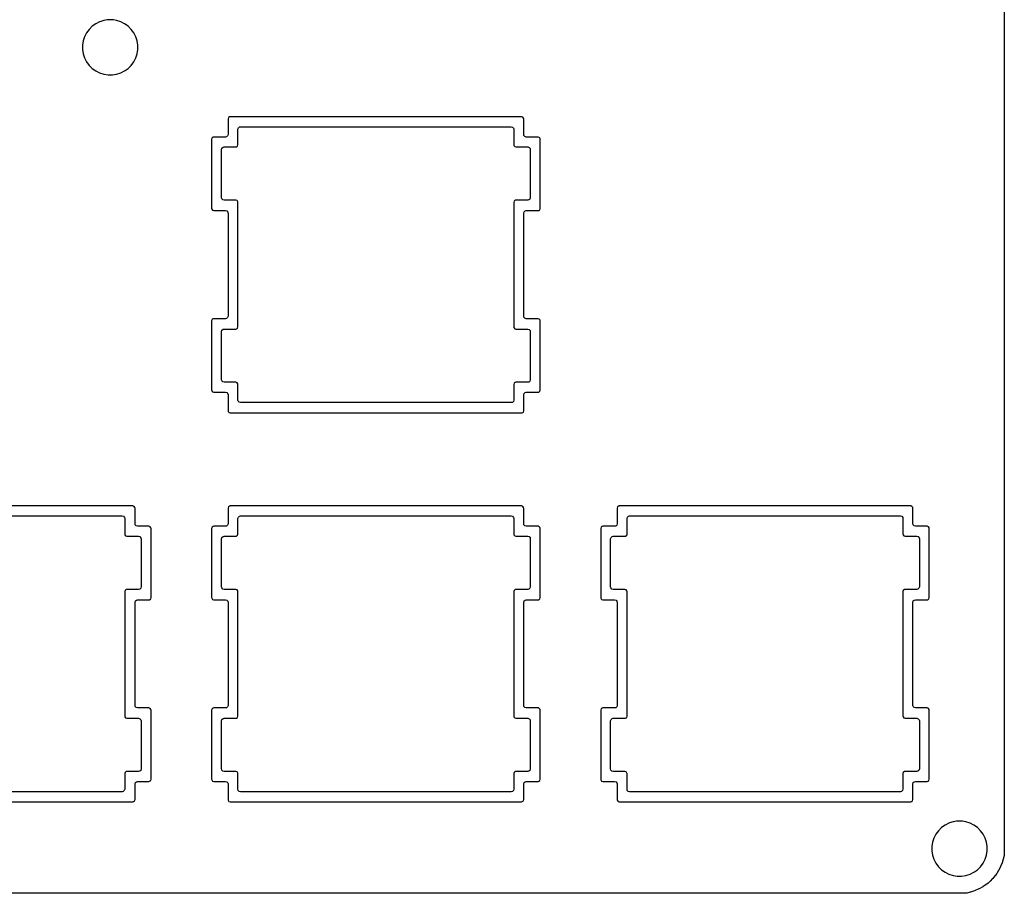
# Model space of a CAD drawing. Extents: x 1.3 to 14.4, y -4.9 to -1.
# Tile 24 of 25: x 12.5 to 14.4, y -4.9 to -3.2. Entities that reach past the tile are written whole.
import ezdxf

# ---------------------------------------------------------------- set-up
doc = ezdxf.new("R2010")
doc.units = 0
doc.header["$MEASUREMENT"] = 0
doc.layers.add('BLACK', color=7, linetype='CONTINUOUS')

msp = doc.modelspace()

# ---------------------------------------------------------------- linework, layer by layer
at = {"layer": 'BLACK', "linetype": 'CONTINUOUS'}
for p, q in [((14.3767, -1.066), (14.3767, -4.8443)), ((12.6254, -3.2427), (12.6186, -3.2476)), ((12.6329, -3.2389), (12.6254, -3.2427)), ((12.6335, -3.2387), (12.6329, -3.2389)), ((12.6408, -3.2363), (12.6335, -3.2387)), ((12.6472, -3.2353), (12.6408, -3.2363)), ((12.6408, -3.2363), (12.6408, -3.2363)), ((12.6491, -3.235), (12.6472, -3.2353)), ((12.6575, -3.235), (12.6491, -3.235)), ((12.6594, -3.2353), (12.6575, -3.235)), ((12.6657, -3.2363), (12.6594, -3.2353)), ((12.6737, -3.2389), (12.6657, -3.2363)), ((12.6657, -3.2363), (12.6657, -3.2363)), ((12.6657, -3.2363), (12.6657, -3.2363)), ((12.6811, -3.2427), (12.6737, -3.2389)), ((12.6737, -3.2389), (12.6737, -3.2389)), ((12.6737, -3.2389), (12.6737, -3.2389)), ((12.6879, -3.2476), (12.6811, -3.2427)), ((12.6078, -3.2603), (12.604, -3.2677)), ((12.6127, -3.2535), (12.6078, -3.2603)), ((12.6186, -3.2476), (12.6127, -3.2535)), ((12.6938, -3.2535), (12.6879, -3.2476)), ((12.6987, -3.2603), (12.6938, -3.2535)), ((12.7025, -3.2677), (12.6987, -3.2603)), ((12.6987, -3.2603), (12.6987, -3.2603)), ((12.6987, -3.2603), (12.6987, -3.2603)), ((12.6014, -3.2757), (12.6001, -3.284)), ((12.604, -3.2677), (12.6014, -3.2757)), ((12.7051, -3.2757), (12.7025, -3.2677)), ((12.7064, -3.284), (12.7051, -3.2757)), ((12.6001, -3.284), (12.6001, -3.2923)), ((12.6001, -3.2923), (12.6014, -3.3004)), ((12.6014, -3.3004), (12.6014, -3.3006)), ((12.6014, -3.3006), (12.604, -3.3085)), ((12.7025, -3.3086), (12.7051, -3.3006)), ((12.7051, -3.3006), (12.7064, -3.2923)), ((12.7064, -3.2923), (12.7064, -3.284)), ((12.604, -3.3085), (12.604, -3.3086)), ((12.604, -3.3086), (12.6078, -3.316)), ((12.6078, -3.316), (12.6127, -3.3228)), ((12.6938, -3.3228), (12.6987, -3.316)), ((12.6987, -3.316), (12.7025, -3.3086)), ((12.6987, -3.316), (12.6987, -3.316)), ((12.6987, -3.316), (12.6987, -3.316)), ((12.6127, -3.3228), (12.6186, -3.3287)), ((12.6186, -3.3287), (12.6254, -3.3336)), ((12.6254, -3.3336), (12.6254, -3.3336)), ((12.6254, -3.3336), (12.6254, -3.3336)), ((12.6254, -3.3336), (12.6329, -3.3374)), ((12.6329, -3.3374), (12.6408, -3.34)), ((12.6408, -3.34), (12.6491, -3.3413)), ((12.6575, -3.3413), (12.6657, -3.34)), ((12.6657, -3.34), (12.6737, -3.3374)), ((12.6737, -3.3374), (12.6811, -3.3336)), ((12.6811, -3.3336), (12.682, -3.333)), ((12.682, -3.333), (12.6879, -3.3287)), ((12.6879, -3.3287), (12.6938, -3.3228)), ((12.6879, -3.3287), (12.6879, -3.3287)), ((12.6879, -3.3287), (12.6879, -3.3287)), ((12.6938, -3.3228), (12.6938, -3.3228)), ((12.6938, -3.3228), (12.6938, -3.3228)), ((12.6491, -3.3413), (12.6491, -3.3413)), ((12.6491, -3.3413), (12.6575, -3.3413)), ((12.6575, -3.3413), (12.6575, -3.3413)), ((12.8812, -3.4235), (12.8804, -3.426)), ((12.8804, -3.426), (12.8804, -3.4561)), ((12.8833, -3.422), (12.8812, -3.4235)), ((12.8812, -3.4235), (12.8812, -3.4235)), ((12.8843, -3.4219), (12.8833, -3.422)), ((12.8833, -3.422), (12.8833, -3.422)), ((12.8846, -3.4218), (12.8843, -3.4219)), ((13.4462, -3.4218), (12.8846, -3.4218)), ((13.4487, -3.4226), (13.4462, -3.4218)), ((13.4462, -3.4218), (13.4462, -3.4218)), ((13.4502, -3.4247), (13.4487, -3.4226)), ((13.4487, -3.4226), (13.4487, -3.4226)), ((13.4504, -3.426), (13.4502, -3.4247)), ((13.4502, -3.4247), (13.4502, -3.4247)), ((13.4504, -3.4561), (13.4504, -3.426)), ((12.8995, -3.4459), (12.9003, -3.4432)), ((12.8995, -3.476), (12.8995, -3.4459)), ((12.9003, -3.4432), (12.9024, -3.4414)), ((12.9024, -3.4414), (12.9044, -3.441)), ((12.9044, -3.441), (13.4264, -3.441)), ((13.4264, -3.441), (13.429, -3.4417)), ((13.429, -3.4417), (13.4308, -3.4438)), ((13.4308, -3.4438), (13.4312, -3.4459)), ((13.4312, -3.4459), (13.4312, -3.476)), ((12.8495, -3.4627), (12.8487, -3.4651)), ((12.8487, -3.4651), (12.8487, -3.5985)), ((12.8516, -3.4612), (12.8495, -3.4627)), ((12.8495, -3.4627), (12.8495, -3.4627)), ((12.8527, -3.461), (12.8516, -3.4612)), ((12.8516, -3.4612), (12.8516, -3.4612)), ((12.8529, -3.461), (12.8527, -3.461)), ((12.8755, -3.461), (12.8529, -3.461)), ((12.8776, -3.4606), (12.8755, -3.461)), ((12.8796, -3.4588), (12.8776, -3.4606)), ((12.8804, -3.4561), (12.8796, -3.4588)), ((13.4508, -3.4581), (13.4504, -3.4561)), ((13.4526, -3.4602), (13.4508, -3.4581)), ((13.4553, -3.461), (13.4526, -3.4602)), ((13.4779, -3.461), (13.4553, -3.461)), ((13.4803, -3.4618), (13.4779, -3.461)), ((13.4779, -3.461), (13.4779, -3.461)), ((13.4818, -3.4639), (13.4803, -3.4618)), ((13.4803, -3.4618), (13.4803, -3.4618)), ((13.482, -3.4651), (13.4818, -3.4639)), ((13.482, -3.5985), (13.482, -3.4651)), ((12.8679, -3.485), (12.8687, -3.4824)), ((12.8679, -3.5778), (12.8679, -3.485)), ((12.8687, -3.4824), (12.8707, -3.4806)), ((12.8707, -3.4806), (12.8728, -3.4801)), ((12.8728, -3.4801), (12.8954, -3.4801)), ((12.8954, -3.4801), (12.8967, -3.4799)), ((12.8954, -3.4801), (12.8954, -3.4801)), ((12.8967, -3.4799), (12.8988, -3.4784)), ((12.8988, -3.4784), (12.8995, -3.476)), ((13.4312, -3.476), (13.4314, -3.4773)), ((13.4314, -3.4773), (13.4314, -3.4773)), ((13.4314, -3.4773), (13.4314, -3.4773)), ((13.4314, -3.4773), (13.433, -3.4793)), ((13.433, -3.4793), (13.4354, -3.4801)), ((13.4354, -3.4801), (13.458, -3.4801)), ((13.458, -3.4801), (13.4607, -3.4809)), ((13.4607, -3.4809), (13.4625, -3.483)), ((13.4625, -3.483), (13.4629, -3.485)), ((13.4629, -3.485), (13.4629, -3.5778)), ((12.8683, -3.5798), (12.8679, -3.5778)), ((12.8701, -3.5819), (12.8683, -3.5798)), ((12.8728, -3.5827), (12.8701, -3.5819)), ((12.8954, -3.5827), (12.8728, -3.5827)), ((12.8978, -3.5835), (12.8954, -3.5827)), ((12.8954, -3.5827), (12.8954, -3.5827)), ((12.8993, -3.5855), (12.8978, -3.5835)), ((12.8978, -3.5835), (12.8978, -3.5835)), ((12.8995, -3.5868), (12.8993, -3.5855)), ((12.8995, -3.8268), (12.8995, -3.5868)), ((13.432, -3.5844), (13.4312, -3.5868)), ((13.4312, -3.5868), (13.4312, -3.8268)), ((13.4341, -3.5829), (13.432, -3.5844)), ((13.432, -3.5844), (13.432, -3.5844)), ((13.4352, -3.5827), (13.4341, -3.5829)), ((13.4341, -3.5829), (13.4341, -3.5829)), ((13.4354, -3.5827), (13.4352, -3.5827)), ((13.458, -3.5827), (13.4354, -3.5827)), ((13.4601, -3.5822), (13.458, -3.5827)), ((13.4621, -3.5804), (13.4601, -3.5822)), ((13.4629, -3.5778), (13.4621, -3.5804)), ((12.8487, -3.5985), (12.8489, -3.5998)), ((12.8489, -3.5998), (12.8489, -3.5998)), ((12.8489, -3.5998), (12.8489, -3.5998)), ((12.8489, -3.5998), (12.8505, -3.6018)), ((12.8505, -3.6018), (12.8529, -3.6026)), ((12.8529, -3.6026), (12.8755, -3.6026)), ((12.8755, -3.6026), (12.8782, -3.6034)), ((12.8782, -3.6034), (12.88, -3.6055)), ((12.88, -3.6055), (12.8804, -3.6075)), ((13.4504, -3.6075), (13.4512, -3.6049)), ((13.4512, -3.6049), (13.4532, -3.6031)), ((13.4532, -3.6031), (13.4553, -3.6026)), ((13.4553, -3.6026), (13.4779, -3.6026)), ((13.4779, -3.6026), (13.4792, -3.6024)), ((13.4779, -3.6026), (13.4779, -3.6026)), ((13.4792, -3.6024), (13.4813, -3.6009)), ((13.4813, -3.6009), (13.482, -3.5985)), ((12.8804, -3.6075), (12.8804, -3.8061)), ((13.4504, -3.8061), (13.4504, -3.6075)), ((12.8495, -3.8127), (12.8487, -3.8151)), ((12.8516, -3.8112), (12.8495, -3.8127)), ((12.8495, -3.8127), (12.8495, -3.8127)), ((12.8527, -3.811), (12.8516, -3.8112)), ((12.8516, -3.8112), (12.8516, -3.8112)), ((12.8529, -3.811), (12.8527, -3.811)), ((12.8755, -3.811), (12.8529, -3.811)), ((12.8776, -3.8106), (12.8755, -3.811)), ((12.8796, -3.8088), (12.8776, -3.8106)), ((12.8804, -3.8061), (12.8796, -3.8088)), ((13.4508, -3.8081), (13.4504, -3.8061)), ((13.4526, -3.8102), (13.4508, -3.8081)), ((13.4553, -3.811), (13.4526, -3.8102)), ((13.4779, -3.811), (13.4553, -3.811)), ((13.4803, -3.8118), (13.4779, -3.811)), ((13.4779, -3.811), (13.4779, -3.811)), ((13.4818, -3.8139), (13.4803, -3.8118)), ((13.4803, -3.8118), (13.4803, -3.8118)), ((13.482, -3.8151), (13.4818, -3.8139)), ((12.8487, -3.8151), (12.8487, -3.8151)), ((12.8487, -3.8151), (12.8487, -3.9485)), ((12.8679, -3.8359), (12.8687, -3.8332)), ((12.8687, -3.8332), (12.8707, -3.8314)), ((12.8707, -3.8314), (12.8728, -3.831)), ((12.8728, -3.831), (12.8954, -3.831)), ((12.8954, -3.831), (12.8967, -3.8308)), ((12.8954, -3.831), (12.8954, -3.831)), ((12.8967, -3.8308), (12.8988, -3.8293)), ((12.8988, -3.8293), (12.8995, -3.8268)), ((13.4312, -3.8268), (13.4314, -3.8281)), ((13.4314, -3.8281), (13.4314, -3.8281)), ((13.4314, -3.8281), (13.4314, -3.8281)), ((13.4314, -3.8281), (13.433, -3.8302)), ((13.433, -3.8302), (13.4354, -3.831)), ((13.4354, -3.831), (13.458, -3.831)), ((13.458, -3.831), (13.4607, -3.8317)), ((13.4607, -3.8317), (13.4625, -3.8338)), ((13.482, -3.9485), (13.482, -3.8151)), ((12.8679, -3.9286), (12.8679, -3.8359)), ((13.4625, -3.8338), (13.4629, -3.8359)), ((13.4629, -3.8359), (13.4629, -3.9286)), ((12.8683, -3.9306), (12.8679, -3.9286)), ((12.8701, -3.9327), (12.8683, -3.9306)), ((12.8728, -3.9335), (12.8701, -3.9327)), ((12.8954, -3.9335), (12.8728, -3.9335)), ((12.8978, -3.9343), (12.8954, -3.9335)), ((12.8954, -3.9335), (12.8954, -3.9335)), ((12.8993, -3.9364), (12.8978, -3.9343)), ((12.8978, -3.9343), (12.8978, -3.9343)), ((12.8995, -3.9376), (12.8993, -3.9364)), ((12.8993, -3.9364), (12.8993, -3.9364)), ((12.8995, -3.9678), (12.8995, -3.9376)), ((13.432, -3.9352), (13.4312, -3.9376)), ((13.4312, -3.9376), (13.4312, -3.9678)), ((13.4341, -3.9337), (13.432, -3.9352)), ((13.432, -3.9352), (13.432, -3.9352)), ((13.4352, -3.9335), (13.4341, -3.9337)), ((13.4341, -3.9337), (13.4341, -3.9337)), ((13.4354, -3.9335), (13.4352, -3.9335)), ((13.458, -3.9335), (13.4354, -3.9335)), ((13.4601, -3.9331), (13.458, -3.9335)), ((13.4621, -3.9313), (13.4601, -3.9331)), ((13.4629, -3.9286), (13.4621, -3.9313)), ((12.8487, -3.9485), (12.8488, -3.949)), ((12.8488, -3.949), (12.8489, -3.9498)), ((12.8489, -3.9498), (12.8489, -3.9498)), ((12.8489, -3.9498), (12.8489, -3.9498)), ((12.8489, -3.9498), (12.8505, -3.9518)), ((12.8505, -3.9518), (12.8529, -3.9526)), ((12.8529, -3.9526), (12.8755, -3.9526)), ((12.8755, -3.9526), (12.8782, -3.9534)), ((12.8782, -3.9534), (12.88, -3.9555)), ((12.88, -3.9555), (12.8804, -3.9575)), ((12.8804, -3.9575), (12.8804, -3.9885)), ((13.4504, -3.9575), (13.4512, -3.9549)), ((13.4504, -3.9885), (13.4504, -3.9575)), ((13.4512, -3.9549), (13.4532, -3.9531)), ((13.4532, -3.9531), (13.4553, -3.9526)), ((13.4553, -3.9526), (13.4779, -3.9526)), ((13.4779, -3.9526), (13.4792, -3.9524)), ((13.4779, -3.9526), (13.4779, -3.9526)), ((13.4792, -3.9524), (13.4813, -3.9509)), ((13.4813, -3.9509), (13.482, -3.9485)), ((12.9, -3.9698), (12.8995, -3.9678)), ((12.9018, -3.9719), (12.9, -3.9698)), ((12.9044, -3.9727), (12.9018, -3.9719)), ((13.4264, -3.9727), (12.9044, -3.9727)), ((13.4284, -3.9722), (13.4264, -3.9727)), ((13.4305, -3.9704), (13.4284, -3.9722)), ((13.4312, -3.9678), (13.4305, -3.9704)), ((12.8804, -3.9885), (12.8806, -3.9898)), ((12.8806, -3.9898), (12.8806, -3.9898)), ((12.8806, -3.9898), (12.8806, -3.9898)), ((12.8806, -3.9898), (12.8806, -3.9898)), ((12.8806, -3.9898), (12.8818, -3.9914)), ((12.8818, -3.9914), (12.8821, -3.9918)), ((12.8821, -3.9918), (12.8846, -3.9926)), ((12.8846, -3.9926), (12.8846, -3.9926)), ((12.8846, -3.9926), (13.4462, -3.9926)), ((13.4462, -3.9926), (13.4475, -3.9924)), ((13.4462, -3.9926), (13.4462, -3.9926)), ((13.4475, -3.9924), (13.4496, -3.9909)), ((13.4496, -3.9909), (13.4504, -3.9885)), ((12.6971, -4.1718), (12.1346, -4.1718)), ((12.6995, -4.1726), (12.6971, -4.1718)), ((12.6971, -4.1718), (12.6971, -4.1718)), ((12.701, -4.1747), (12.6995, -4.1726)), ((12.6995, -4.1726), (12.6995, -4.1726)), ((12.7012, -4.176), (12.701, -4.1747)), ((12.701, -4.1747), (12.701, -4.1747)), ((12.8812, -4.1735), (12.8804, -4.176)), ((12.8833, -4.172), (12.8812, -4.1735)), ((12.8812, -4.1735), (12.8812, -4.1735)), ((12.8843, -4.1719), (12.8833, -4.172)), ((12.8833, -4.172), (12.8833, -4.172)), ((12.8846, -4.1718), (12.8843, -4.1719)), ((13.4462, -4.1718), (12.8846, -4.1718)), ((13.4487, -4.1726), (13.4462, -4.1718)), ((13.4462, -4.1718), (13.4462, -4.1718)), ((13.4502, -4.1747), (13.4487, -4.1726)), ((13.4487, -4.1726), (13.4487, -4.1726)), ((13.4504, -4.176), (13.4502, -4.1747)), ((13.4502, -4.1747), (13.4502, -4.1747)), ((13.6312, -4.1735), (13.6304, -4.176)), ((13.6333, -4.172), (13.6312, -4.1735)), ((13.6312, -4.1735), (13.6312, -4.1735)), ((13.6343, -4.1719), (13.6333, -4.172)), ((13.6333, -4.172), (13.6333, -4.172)), ((13.6346, -4.1718), (13.6343, -4.1719)), ((14.1962, -4.1718), (13.6346, -4.1718)), ((14.1987, -4.1726), (14.1962, -4.1718)), ((14.1962, -4.1718), (14.1962, -4.1718)), ((14.2002, -4.1747), (14.1987, -4.1726)), ((14.1987, -4.1726), (14.1987, -4.1726)), ((14.2004, -4.176), (14.2002, -4.1747)), ((14.2002, -4.1747), (14.2002, -4.1747)), ((12.1544, -4.191), (12.6764, -4.191)), ((12.6764, -4.191), (12.679, -4.1917)), ((12.679, -4.1917), (12.6808, -4.1938)), ((12.6808, -4.1938), (12.6812, -4.1959)), ((12.7012, -4.2061), (12.7012, -4.176)), ((12.8804, -4.176), (12.8804, -4.2061)), ((12.8995, -4.1959), (12.9003, -4.1932)), ((12.9003, -4.1932), (12.9024, -4.1914)), ((12.9024, -4.1914), (12.9044, -4.191)), ((12.9044, -4.191), (13.4264, -4.191)), ((13.4264, -4.191), (13.429, -4.1917)), ((13.429, -4.1917), (13.4308, -4.1938)), ((13.4308, -4.1938), (13.4312, -4.1959)), ((13.4504, -4.2061), (13.4504, -4.176)), ((13.6304, -4.176), (13.6304, -4.2061)), ((13.6495, -4.1959), (13.6503, -4.1932)), ((13.6503, -4.1932), (13.6524, -4.1914)), ((13.6524, -4.1914), (13.6544, -4.191)), ((13.6544, -4.191), (14.1764, -4.191)), ((14.1764, -4.191), (14.179, -4.1917)), ((14.179, -4.1917), (14.1808, -4.1938)), ((14.1808, -4.1938), (14.1812, -4.1959)), ((14.2004, -4.2061), (14.2004, -4.176)), ((12.6812, -4.1959), (12.6812, -4.226)), ((12.7017, -4.2081), (12.7012, -4.2061)), ((12.7035, -4.2102), (12.7017, -4.2081)), ((12.7061, -4.211), (12.7035, -4.2102)), ((12.7279, -4.211), (12.7061, -4.211)), ((12.7303, -4.2118), (12.7279, -4.211)), ((12.7279, -4.211), (12.7279, -4.211)), ((12.7318, -4.2139), (12.7303, -4.2118)), ((12.7303, -4.2118), (12.7303, -4.2118)), ((12.8495, -4.2127), (12.8487, -4.2151)), ((12.8516, -4.2112), (12.8495, -4.2127)), ((12.8495, -4.2127), (12.8495, -4.2127)), ((12.8527, -4.211), (12.8516, -4.2112)), ((12.8516, -4.2112), (12.8516, -4.2112)), ((12.8529, -4.211), (12.8527, -4.211)), ((12.8755, -4.211), (12.8529, -4.211)), ((12.8776, -4.2106), (12.8755, -4.211)), ((12.8796, -4.2088), (12.8776, -4.2106)), ((12.8804, -4.2061), (12.8796, -4.2088)), ((12.8995, -4.226), (12.8995, -4.1959)), ((13.4312, -4.1959), (13.4312, -4.226)), ((13.4508, -4.2081), (13.4504, -4.2061)), ((13.4526, -4.2102), (13.4508, -4.2081)), ((13.4553, -4.211), (13.4526, -4.2102)), ((13.4779, -4.211), (13.4553, -4.211)), ((13.4803, -4.2118), (13.4779, -4.211)), ((13.4779, -4.211), (13.4779, -4.211)), ((13.4818, -4.2139), (13.4803, -4.2118)), ((13.4803, -4.2118), (13.4803, -4.2118)), ((13.5995, -4.2127), (13.5987, -4.2151)), ((13.6016, -4.2112), (13.5995, -4.2127)), ((13.5995, -4.2127), (13.5995, -4.2127)), ((13.6027, -4.211), (13.6016, -4.2112)), ((13.6016, -4.2112), (13.6016, -4.2112)), ((13.6029, -4.211), (13.6027, -4.211)), ((13.6255, -4.211), (13.6029, -4.211)), ((13.6276, -4.2106), (13.6255, -4.211)), ((13.6296, -4.2088), (13.6276, -4.2106)), ((13.6304, -4.2061), (13.6296, -4.2088)), ((13.6495, -4.226), (13.6495, -4.1959)), ((14.1812, -4.1959), (14.1812, -4.226)), ((14.2008, -4.2081), (14.2004, -4.2061)), ((14.2026, -4.2102), (14.2008, -4.2081)), ((14.2053, -4.211), (14.2026, -4.2102)), ((14.2279, -4.211), (14.2053, -4.211)), ((14.2303, -4.2118), (14.2279, -4.211)), ((14.2279, -4.211), (14.2279, -4.211)), ((14.2318, -4.2139), (14.2303, -4.2118)), ((14.2303, -4.2118), (14.2303, -4.2118)), ((12.6812, -4.226), (12.6814, -4.2273)), ((12.6814, -4.2273), (12.6814, -4.2273)), ((12.6814, -4.2273), (12.6814, -4.2273)), ((12.6814, -4.2273), (12.683, -4.2293)), ((12.683, -4.2293), (12.6854, -4.2301)), ((12.6854, -4.2301), (12.708, -4.2301)), ((12.708, -4.2301), (12.7107, -4.2309)), ((12.7107, -4.2309), (12.7125, -4.233)), ((12.732, -4.2151), (12.7318, -4.2139)), ((12.732, -4.3485), (12.732, -4.2151)), ((12.732, -4.2151), (12.732, -4.2151)), ((12.8487, -4.2151), (12.8487, -4.3485)), ((12.8687, -4.2324), (12.8707, -4.2306)), ((12.8707, -4.2306), (12.8728, -4.2301)), ((12.8728, -4.2301), (12.8954, -4.2301)), ((12.8954, -4.2301), (12.8967, -4.2299)), ((12.8954, -4.2301), (12.8954, -4.2301)), ((12.8967, -4.2299), (12.8988, -4.2284)), ((12.8988, -4.2284), (12.8995, -4.226)), ((13.4312, -4.226), (13.4314, -4.2273)), ((13.4314, -4.2273), (13.4314, -4.2273)), ((13.4314, -4.2273), (13.4314, -4.2273)), ((13.4314, -4.2273), (13.433, -4.2293)), ((13.433, -4.2293), (13.4354, -4.2301)), ((13.4354, -4.2301), (13.458, -4.2301)), ((13.458, -4.2301), (13.4607, -4.2309)), ((13.4607, -4.2309), (13.4625, -4.233)), ((13.482, -4.2151), (13.4818, -4.2139)), ((13.482, -4.3485), (13.482, -4.2151)), ((13.482, -4.2151), (13.482, -4.2151)), ((13.5987, -4.2151), (13.5987, -4.3485)), ((13.6187, -4.2324), (13.6207, -4.2306)), ((13.6207, -4.2306), (13.6228, -4.2301)), ((13.6228, -4.2301), (13.6454, -4.2301)), ((13.6454, -4.2301), (13.6467, -4.2299)), ((13.6454, -4.2301), (13.6454, -4.2301)), ((13.6467, -4.2299), (13.6488, -4.2284)), ((13.6488, -4.2284), (13.6495, -4.226)), ((14.1812, -4.226), (14.1814, -4.2273)), ((14.1814, -4.2273), (14.1814, -4.2273)), ((14.1814, -4.2273), (14.1814, -4.2273)), ((14.1814, -4.2273), (14.183, -4.2293)), ((14.183, -4.2293), (14.1854, -4.2301)), ((14.1854, -4.2301), (14.208, -4.2301)), ((14.208, -4.2301), (14.2107, -4.2309)), ((14.2107, -4.2309), (14.2125, -4.233)), ((14.232, -4.2151), (14.2318, -4.2139)), ((14.232, -4.3485), (14.232, -4.2151)), ((12.7125, -4.233), (12.7129, -4.235)), ((12.7129, -4.235), (12.7129, -4.3278)), ((12.8679, -4.235), (12.8687, -4.2324)), ((12.8679, -4.3278), (12.8679, -4.235)), ((13.4625, -4.233), (13.4629, -4.235)), ((13.4629, -4.235), (13.4629, -4.3278)), ((13.6179, -4.235), (13.6187, -4.2324)), ((13.6179, -4.3278), (13.6179, -4.235)), ((14.2125, -4.233), (14.2129, -4.235)), ((14.2129, -4.235), (14.2129, -4.3278)), ((12.682, -4.3344), (12.6812, -4.3368)), ((12.6812, -4.3368), (12.6812, -4.5768)), ((12.6841, -4.3329), (12.682, -4.3344)), ((12.682, -4.3344), (12.682, -4.3344)), ((12.6852, -4.3327), (12.6841, -4.3329)), ((12.6841, -4.3329), (12.6841, -4.3329)), ((12.6854, -4.3327), (12.6852, -4.3327)), ((12.708, -4.3327), (12.6854, -4.3327)), ((12.7101, -4.3322), (12.708, -4.3327)), ((12.7121, -4.3304), (12.7101, -4.3322)), ((12.7129, -4.3278), (12.7121, -4.3304)), ((12.8683, -4.3298), (12.8679, -4.3278)), ((12.8701, -4.3319), (12.8683, -4.3298)), ((12.8728, -4.3327), (12.8701, -4.3319)), ((12.8954, -4.3327), (12.8728, -4.3327)), ((12.8978, -4.3335), (12.8954, -4.3327)), ((12.8954, -4.3327), (12.8954, -4.3327)), ((12.8993, -4.3355), (12.8978, -4.3335)), ((12.8978, -4.3335), (12.8978, -4.3335)), ((12.8995, -4.3368), (12.8993, -4.3355)), ((12.8995, -4.5768), (12.8995, -4.3368)), ((13.432, -4.3344), (13.4312, -4.3368)), ((13.4312, -4.3368), (13.4312, -4.5768)), ((13.4341, -4.3329), (13.432, -4.3344)), ((13.432, -4.3344), (13.432, -4.3344)), ((13.4352, -4.3327), (13.4341, -4.3329)), ((13.4341, -4.3329), (13.4341, -4.3329)), ((13.4354, -4.3327), (13.4352, -4.3327)), ((13.458, -4.3327), (13.4354, -4.3327)), ((13.4601, -4.3322), (13.458, -4.3327)), ((13.4621, -4.3304), (13.4601, -4.3322)), ((13.4629, -4.3278), (13.4621, -4.3304)), ((13.6183, -4.3298), (13.6179, -4.3278)), ((13.6201, -4.3319), (13.6183, -4.3298)), ((13.6228, -4.3327), (13.6201, -4.3319)), ((13.6454, -4.3327), (13.6228, -4.3327)), ((13.6478, -4.3335), (13.6454, -4.3327)), ((13.6454, -4.3327), (13.6454, -4.3327)), ((13.6493, -4.3355), (13.6478, -4.3335)), ((13.6478, -4.3335), (13.6478, -4.3335)), ((13.6495, -4.3368), (13.6493, -4.3355)), ((13.6495, -4.5768), (13.6495, -4.3368)), ((14.182, -4.3344), (14.1812, -4.3368)), ((14.1812, -4.3368), (14.1812, -4.5768)), ((14.1841, -4.3329), (14.182, -4.3344)), ((14.182, -4.3344), (14.182, -4.3344)), ((14.1852, -4.3327), (14.1841, -4.3329)), ((14.1841, -4.3329), (14.1841, -4.3329)), ((14.1854, -4.3327), (14.1852, -4.3327)), ((14.208, -4.3327), (14.1854, -4.3327)), ((14.2101, -4.3322), (14.208, -4.3327)), ((14.2121, -4.3304), (14.2101, -4.3322)), ((14.2129, -4.3278), (14.2121, -4.3304)), ((12.7012, -4.3575), (12.702, -4.3549)), ((12.7012, -4.5561), (12.7012, -4.3575)), ((12.702, -4.3549), (12.7041, -4.3531)), ((12.7041, -4.3531), (12.7061, -4.3526)), ((12.7061, -4.3526), (12.7279, -4.3526)), ((12.7279, -4.3526), (12.7292, -4.3524)), ((12.7279, -4.3526), (12.7279, -4.3526)), ((12.7292, -4.3524), (12.7313, -4.3509)), ((12.7313, -4.3509), (12.732, -4.3485)), ((12.8487, -4.3485), (12.8489, -4.3498)), ((12.8489, -4.3498), (12.8489, -4.3498)), ((12.8489, -4.3498), (12.8489, -4.3498)), ((12.8489, -4.3498), (12.8505, -4.3518)), ((12.8505, -4.3518), (12.8529, -4.3526)), ((12.8529, -4.3526), (12.8755, -4.3526)), ((12.8755, -4.3526), (12.8782, -4.3534)), ((12.8782, -4.3534), (12.88, -4.3555)), ((12.88, -4.3555), (12.8804, -4.3575)), ((12.8804, -4.3575), (12.8804, -4.5561)), ((13.4504, -4.3575), (13.4512, -4.3549)), ((13.4504, -4.5561), (13.4504, -4.3575)), ((13.4512, -4.3549), (13.4532, -4.3531)), ((13.4532, -4.3531), (13.4553, -4.3526)), ((13.4553, -4.3526), (13.4779, -4.3526)), ((13.4779, -4.3526), (13.4792, -4.3524)), ((13.4779, -4.3526), (13.4779, -4.3526)), ((13.4792, -4.3524), (13.4813, -4.3509)), ((13.4813, -4.3509), (13.482, -4.3485)), ((13.5987, -4.3485), (13.5989, -4.3498)), ((13.5989, -4.3498), (13.5989, -4.3498)), ((13.5989, -4.3498), (13.5989, -4.3498)), ((13.5989, -4.3498), (13.6005, -4.3518)), ((13.6005, -4.3518), (13.6029, -4.3526)), ((13.6029, -4.3526), (13.6255, -4.3526)), ((13.6255, -4.3526), (13.6282, -4.3534)), ((13.6282, -4.3534), (13.63, -4.3555)), ((13.63, -4.3555), (13.6304, -4.3575)), ((13.6304, -4.3575), (13.6304, -4.5561)), ((14.2004, -4.3575), (14.2012, -4.3549)), ((14.2004, -4.5561), (14.2004, -4.3575)), ((14.2012, -4.3549), (14.2032, -4.3531)), ((14.2032, -4.3531), (14.2053, -4.3526)), ((14.2053, -4.3526), (14.2279, -4.3526)), ((14.2279, -4.3526), (14.2292, -4.3524)), ((14.2279, -4.3526), (14.2279, -4.3526)), ((14.2292, -4.3524), (14.2313, -4.3509)), ((14.2313, -4.3509), (14.232, -4.3485)), ((12.7017, -4.5581), (12.7012, -4.5561)), ((12.7035, -4.5602), (12.7017, -4.5581)), ((12.7061, -4.561), (12.7035, -4.5602)), ((12.7279, -4.561), (12.7061, -4.561)), ((12.7303, -4.5618), (12.7279, -4.561)), ((12.7279, -4.561), (12.7279, -4.561)), ((12.7318, -4.5639), (12.7303, -4.5618)), ((12.7303, -4.5618), (12.7303, -4.5618)), ((12.732, -4.5651), (12.7318, -4.5639)), ((12.732, -4.6985), (12.732, -4.5651)), ((12.8495, -4.5627), (12.8487, -4.5651)), ((12.8487, -4.5651), (12.8487, -4.6985)), ((12.8516, -4.5612), (12.8495, -4.5627)), ((12.8495, -4.5627), (12.8495, -4.5627)), ((12.8527, -4.561), (12.8516, -4.5612)), ((12.8516, -4.5612), (12.8516, -4.5612)), ((12.8529, -4.561), (12.8527, -4.561)), ((12.8755, -4.561), (12.8529, -4.561)), ((12.8776, -4.5606), (12.8755, -4.561)), ((12.8796, -4.5588), (12.8776, -4.5606)), ((12.8804, -4.5561), (12.8796, -4.5588)), ((13.4508, -4.5581), (13.4504, -4.5561)), ((13.4526, -4.5602), (13.4508, -4.5581)), ((13.4553, -4.561), (13.4526, -4.5602)), ((13.4779, -4.561), (13.4553, -4.561)), ((13.4803, -4.5618), (13.4779, -4.561)), ((13.4779, -4.561), (13.4779, -4.561)), ((13.4818, -4.5639), (13.4803, -4.5618)), ((13.4803, -4.5618), (13.4803, -4.5618)), ((13.482, -4.5651), (13.4818, -4.5639)), ((13.482, -4.6985), (13.482, -4.5651)), ((13.5995, -4.5627), (13.5987, -4.5651)), ((13.5987, -4.5651), (13.5987, -4.6985)), ((13.6016, -4.5612), (13.5995, -4.5627)), ((13.5995, -4.5627), (13.5995, -4.5627)), ((13.6027, -4.561), (13.6016, -4.5612)), ((13.6016, -4.5612), (13.6016, -4.5612)), ((13.6029, -4.561), (13.6027, -4.561)), ((13.6255, -4.561), (13.6029, -4.561)), ((13.6276, -4.5606), (13.6255, -4.561)), ((13.6296, -4.5588), (13.6276, -4.5606)), ((13.6304, -4.5561), (13.6296, -4.5588)), ((14.2008, -4.5581), (14.2004, -4.5561)), ((14.2026, -4.5602), (14.2008, -4.5581)), ((14.2053, -4.561), (14.2026, -4.5602)), ((14.2279, -4.561), (14.2053, -4.561)), ((14.2303, -4.5618), (14.2279, -4.561)), ((14.2279, -4.561), (14.2279, -4.561)), ((14.2318, -4.5639), (14.2303, -4.5618)), ((14.2303, -4.5618), (14.2303, -4.5618)), ((14.232, -4.5651), (14.2318, -4.5639)), ((14.232, -4.6985), (14.232, -4.5651)), ((12.6812, -4.5768), (12.6814, -4.5781)), ((12.6814, -4.5781), (12.6814, -4.5781)), ((12.6814, -4.5781), (12.6814, -4.5781)), ((12.6814, -4.5781), (12.683, -4.5802)), ((12.683, -4.5802), (12.6854, -4.581)), ((12.6854, -4.581), (12.708, -4.581)), ((12.708, -4.581), (12.7107, -4.5817)), ((12.7107, -4.5817), (12.7125, -4.5838)), ((12.7125, -4.5838), (12.7129, -4.5859)), ((12.7129, -4.5859), (12.7129, -4.6786)), ((12.8679, -4.5859), (12.8687, -4.5832)), ((12.8679, -4.6786), (12.8679, -4.5859)), ((12.8687, -4.5832), (12.8707, -4.5814)), ((12.8707, -4.5814), (12.8728, -4.581)), ((12.8728, -4.581), (12.8954, -4.581)), ((12.8954, -4.581), (12.8967, -4.5808)), ((12.8954, -4.581), (12.8954, -4.581)), ((12.8967, -4.5808), (12.8988, -4.5793)), ((12.8988, -4.5793), (12.8995, -4.5768)), ((13.4312, -4.5768), (13.4314, -4.5781)), ((13.4314, -4.5781), (13.4314, -4.5781)), ((13.4314, -4.5781), (13.4314, -4.5781)), ((13.4314, -4.5781), (13.433, -4.5802)), ((13.433, -4.5802), (13.4354, -4.581)), ((13.4354, -4.581), (13.458, -4.581)), ((13.458, -4.581), (13.4607, -4.5817)), ((13.4607, -4.5817), (13.4625, -4.5838)), ((13.4625, -4.5838), (13.4629, -4.5859)), ((13.4629, -4.5859), (13.4629, -4.6786)), ((13.6179, -4.5859), (13.6187, -4.5832)), ((13.6179, -4.6786), (13.6179, -4.5859)), ((13.6187, -4.5832), (13.6207, -4.5814)), ((13.6207, -4.5814), (13.6228, -4.581)), ((13.6228, -4.581), (13.6454, -4.581)), ((13.6454, -4.581), (13.6467, -4.5808)), ((13.6454, -4.581), (13.6454, -4.581)), ((13.6467, -4.5808), (13.6488, -4.5793)), ((13.6488, -4.5793), (13.6495, -4.5768)), ((14.1812, -4.5768), (14.1814, -4.5781)), ((14.1814, -4.5781), (14.1814, -4.5781)), ((14.1814, -4.5781), (14.1814, -4.5781)), ((14.1814, -4.5781), (14.183, -4.5802)), ((14.183, -4.5802), (14.1854, -4.581)), ((14.1854, -4.581), (14.208, -4.581)), ((14.208, -4.581), (14.2107, -4.5817)), ((14.2107, -4.5817), (14.2125, -4.5838)), ((14.2125, -4.5838), (14.2129, -4.5859)), ((14.2129, -4.5859), (14.2129, -4.6786)), ((12.682, -4.6852), (12.6812, -4.6876)), ((12.6812, -4.6876), (12.6812, -4.7178)), ((12.6841, -4.6837), (12.682, -4.6852)), ((12.682, -4.6852), (12.682, -4.6852)), ((12.6852, -4.6835), (12.6841, -4.6837)), ((12.6841, -4.6837), (12.6841, -4.6837)), ((12.6854, -4.6835), (12.6852, -4.6835)), ((12.708, -4.6835), (12.6854, -4.6835)), ((12.7101, -4.6831), (12.708, -4.6835)), ((12.7121, -4.6813), (12.7101, -4.6831)), ((12.7129, -4.6786), (12.7121, -4.6813)), ((12.8683, -4.6806), (12.8679, -4.6786)), ((12.8701, -4.6827), (12.8683, -4.6806)), ((12.8728, -4.6835), (12.8701, -4.6827)), ((12.8954, -4.6835), (12.8728, -4.6835)), ((12.8978, -4.6843), (12.8954, -4.6835)), ((12.8954, -4.6835), (12.8954, -4.6835)), ((12.8993, -4.6864), (12.8978, -4.6843)), ((12.8978, -4.6843), (12.8978, -4.6843)), ((12.8995, -4.6876), (12.8993, -4.6864)), ((12.8993, -4.6864), (12.8993, -4.6864)), ((12.8995, -4.7178), (12.8995, -4.6876)), ((13.432, -4.6852), (13.4312, -4.6876)), ((13.4312, -4.6876), (13.4312, -4.7178)), ((13.4341, -4.6837), (13.432, -4.6852)), ((13.432, -4.6852), (13.432, -4.6852)), ((13.4352, -4.6835), (13.4341, -4.6837)), ((13.4341, -4.6837), (13.4341, -4.6837)), ((13.4354, -4.6835), (13.4352, -4.6835)), ((13.458, -4.6835), (13.4354, -4.6835)), ((13.4601, -4.6831), (13.458, -4.6835)), ((13.4621, -4.6813), (13.4601, -4.6831)), ((13.4629, -4.6786), (13.4621, -4.6813)), ((13.6183, -4.6806), (13.6179, -4.6786)), ((13.6201, -4.6827), (13.6183, -4.6806)), ((13.6228, -4.6835), (13.6201, -4.6827)), ((13.6454, -4.6835), (13.6228, -4.6835)), ((13.6478, -4.6843), (13.6454, -4.6835)), ((13.6454, -4.6835), (13.6454, -4.6835)), ((13.6493, -4.6864), (13.6478, -4.6843)), ((13.6478, -4.6843), (13.6478, -4.6843)), ((13.6495, -4.6876), (13.6493, -4.6864)), ((13.6493, -4.6864), (13.6493, -4.6864)), ((13.6495, -4.7178), (13.6495, -4.6876)), ((14.182, -4.6852), (14.1812, -4.6876)), ((14.1812, -4.6876), (14.1812, -4.7178)), ((14.1841, -4.6837), (14.182, -4.6852)), ((14.182, -4.6852), (14.182, -4.6852)), ((14.1852, -4.6835), (14.1841, -4.6837)), ((14.1841, -4.6837), (14.1841, -4.6837)), ((14.1854, -4.6835), (14.1852, -4.6835)), ((14.208, -4.6835), (14.1854, -4.6835)), ((14.2101, -4.6831), (14.208, -4.6835)), ((14.2121, -4.6813), (14.2101, -4.6831)), ((14.2129, -4.6786), (14.2121, -4.6813)), ((12.7012, -4.7075), (12.702, -4.7049)), ((12.702, -4.7049), (12.7041, -4.7031)), ((12.7041, -4.7031), (12.7061, -4.7026)), ((12.7061, -4.7026), (12.7279, -4.7026)), ((12.7279, -4.7026), (12.7292, -4.7024)), ((12.7279, -4.7026), (12.7279, -4.7026)), ((12.7292, -4.7024), (12.7313, -4.7009)), ((12.7313, -4.7009), (12.732, -4.6985)), ((12.8487, -4.6985), (12.8489, -4.6998)), ((12.8489, -4.6998), (12.8489, -4.6998)), ((12.8489, -4.6998), (12.8489, -4.6998)), ((12.8489, -4.6998), (12.8505, -4.7018)), ((12.8505, -4.7018), (12.8529, -4.7026)), ((12.8529, -4.7026), (12.8755, -4.7026)), ((12.8755, -4.7026), (12.8782, -4.7034)), ((12.8782, -4.7034), (12.88, -4.7055)), ((12.88, -4.7055), (12.8804, -4.7075)), ((13.4504, -4.7075), (13.4512, -4.7049)), ((13.4512, -4.7049), (13.4532, -4.7031)), ((13.4532, -4.7031), (13.4553, -4.7026)), ((13.4553, -4.7026), (13.4779, -4.7026)), ((13.4779, -4.7026), (13.4792, -4.7024)), ((13.4779, -4.7026), (13.4779, -4.7026)), ((13.4792, -4.7024), (13.4813, -4.7009)), ((13.4813, -4.7009), (13.482, -4.6985)), ((13.5987, -4.6985), (13.5989, -4.6998)), ((13.5989, -4.6998), (13.5989, -4.6998)), ((13.5989, -4.6998), (13.5989, -4.6998)), ((13.5989, -4.6998), (13.6005, -4.7018)), ((13.6005, -4.7018), (13.6029, -4.7026)), ((13.6029, -4.7026), (13.6255, -4.7026)), ((13.6255, -4.7026), (13.6282, -4.7034)), ((13.6282, -4.7034), (13.63, -4.7055)), ((13.63, -4.7055), (13.6304, -4.7075)), ((14.2004, -4.7075), (14.2012, -4.7049)), ((14.2012, -4.7049), (14.2032, -4.7031)), ((14.2032, -4.7031), (14.2053, -4.7026)), ((14.2053, -4.7026), (14.2279, -4.7026)), ((14.2279, -4.7026), (14.2292, -4.7024)), ((14.2279, -4.7026), (14.2279, -4.7026)), ((14.2292, -4.7024), (14.2313, -4.7009)), ((14.2313, -4.7009), (14.232, -4.6985)), ((12.6764, -4.7227), (12.1544, -4.7227)), ((12.6784, -4.7222), (12.6764, -4.7227)), ((12.6805, -4.7204), (12.6784, -4.7222)), ((12.6812, -4.7178), (12.6805, -4.7204)), ((12.7012, -4.7376), (12.7012, -4.7075)), ((12.8804, -4.7075), (12.8804, -4.7376)), ((12.9, -4.7198), (12.8995, -4.7178)), ((12.9018, -4.7219), (12.9, -4.7198)), ((12.9044, -4.7227), (12.9018, -4.7219)), ((13.4264, -4.7227), (12.9044, -4.7227)), ((13.4284, -4.7222), (13.4264, -4.7227)), ((13.4305, -4.7204), (13.4284, -4.7222)), ((13.4312, -4.7178), (13.4305, -4.7204)), ((13.4504, -4.7376), (13.4504, -4.7075)), ((13.6304, -4.7075), (13.6304, -4.7376)), ((13.65, -4.7198), (13.6495, -4.7178)), ((13.6518, -4.7219), (13.65, -4.7198)), ((13.6544, -4.7227), (13.6518, -4.7219)), ((14.1764, -4.7227), (13.6544, -4.7227)), ((14.1784, -4.7222), (14.1764, -4.7227)), ((14.1805, -4.7204), (14.1784, -4.7222)), ((14.1812, -4.7178), (14.1805, -4.7204)), ((14.2004, -4.7376), (14.2004, -4.7075)), ((12.1346, -4.7418), (12.6971, -4.7418)), ((12.6971, -4.7418), (12.6983, -4.7416)), ((12.6971, -4.7418), (12.6971, -4.7418)), ((12.6983, -4.7416), (12.7004, -4.7401)), ((12.7004, -4.7401), (12.7012, -4.7376)), ((12.8804, -4.7376), (12.8806, -4.7389)), ((12.8806, -4.7389), (12.8806, -4.7389)), ((12.8806, -4.7389), (12.8806, -4.7389)), ((12.8806, -4.7389), (12.8821, -4.741)), ((12.8821, -4.741), (12.8846, -4.7418)), ((12.8846, -4.7418), (12.8846, -4.7418)), ((12.8846, -4.7418), (13.4462, -4.7418)), ((13.4462, -4.7418), (13.4475, -4.7416)), ((13.4462, -4.7418), (13.4462, -4.7418)), ((13.4475, -4.7416), (13.4496, -4.7401)), ((13.4496, -4.7401), (13.4504, -4.7376)), ((13.6304, -4.7376), (13.6306, -4.7389)), ((13.6306, -4.7389), (13.6306, -4.7389)), ((13.6306, -4.7389), (13.6306, -4.7389)), ((13.6306, -4.7389), (13.6321, -4.741)), ((13.6321, -4.741), (13.6346, -4.7418)), ((13.6346, -4.7418), (13.6346, -4.7418)), ((13.6346, -4.7418), (14.1962, -4.7418)), ((14.1962, -4.7418), (14.1975, -4.7416)), ((14.1962, -4.7418), (14.1962, -4.7418)), ((14.1975, -4.7416), (14.1996, -4.7401)), ((14.1996, -4.7401), (14.2004, -4.7376)), ((14.271, -4.7826), (14.2698, -4.7829)), ((14.2778, -4.7804), (14.271, -4.7826)), ((14.2842, -4.7793), (14.2778, -4.7804)), ((14.2778, -4.7804), (14.2778, -4.7804)), ((14.286, -4.779), (14.2842, -4.7793)), ((14.2944, -4.779), (14.286, -4.779)), ((14.2963, -4.7793), (14.2944, -4.779)), ((14.3027, -4.7804), (14.2963, -4.7793)), ((14.3106, -4.7829), (14.3027, -4.7804)), ((14.3027, -4.7804), (14.3027, -4.7804)), ((14.3027, -4.7804), (14.3027, -4.7804)), ((14.2497, -4.7976), (14.2448, -4.8043)), ((14.2556, -4.7917), (14.2497, -4.7976)), ((14.2624, -4.7867), (14.2556, -4.7917)), ((14.2698, -4.7829), (14.2624, -4.7867)), ((14.3181, -4.7867), (14.3106, -4.7829)), ((14.3106, -4.7829), (14.3106, -4.7829)), ((14.3106, -4.7829), (14.3106, -4.7829)), ((14.3249, -4.7917), (14.3181, -4.7867)), ((14.3308, -4.7976), (14.3249, -4.7917)), ((14.3357, -4.8043), (14.3308, -4.7976)), ((14.2384, -4.8198), (14.2371, -4.828)), ((14.241, -4.8118), (14.2384, -4.8198)), ((14.2448, -4.8043), (14.241, -4.8118)), ((14.3395, -4.8118), (14.3357, -4.8043)), ((14.3357, -4.8043), (14.3357, -4.8043)), ((14.3357, -4.8043), (14.3357, -4.8043)), ((14.3421, -4.8198), (14.3395, -4.8118)), ((14.3434, -4.828), (14.3421, -4.8198)), ((14.2371, -4.828), (14.2371, -4.8364)), ((14.2371, -4.8364), (14.2383, -4.8445)), ((14.3421, -4.8447), (14.3434, -4.8364)), ((14.3434, -4.8364), (14.3434, -4.828)), ((14.2383, -4.8445), (14.2384, -4.8447)), ((14.2384, -4.8447), (14.241, -4.8526)), ((14.241, -4.8526), (14.241, -4.8526)), ((14.241, -4.8526), (14.2448, -4.8601)), ((14.3357, -4.8601), (14.3395, -4.8526)), ((14.3395, -4.8526), (14.3421, -4.8447)), ((14.3745, -4.8526), (14.3724, -4.8592)), ((14.3746, -4.8524), (14.3745, -4.8526)), ((14.3765, -4.8456), (14.3746, -4.8524)), ((14.3767, -4.8443), (14.3765, -4.8456)), ((14.2448, -4.8601), (14.2497, -4.8669)), ((14.2497, -4.8669), (14.2556, -4.8728)), ((14.2556, -4.8728), (14.2624, -4.8777)), ((14.3181, -4.8777), (14.3193, -4.8768)), ((14.3193, -4.8768), (14.3249, -4.8728)), ((14.3249, -4.8728), (14.3308, -4.8669)), ((14.3249, -4.8728), (14.3249, -4.8728)), ((14.3249, -4.8728), (14.3249, -4.8728)), ((14.3308, -4.8669), (14.3357, -4.8601)), ((14.3308, -4.8669), (14.3308, -4.8669)), ((14.3308, -4.8669), (14.3308, -4.8669)), ((14.3357, -4.8601), (14.3357, -4.8601)), ((14.3655, -4.8744), (14.362, -4.8802)), ((14.3657, -4.874), (14.3655, -4.8744)), ((14.3692, -4.8671), (14.3657, -4.874)), ((14.3693, -4.8668), (14.3692, -4.8671)), ((14.3723, -4.8595), (14.3693, -4.8668)), ((14.3724, -4.8592), (14.3723, -4.8595)), ((14.2624, -4.8777), (14.2624, -4.8777)), ((14.2624, -4.8777), (14.2624, -4.8777)), ((14.2624, -4.8777), (14.2698, -4.8815)), ((14.2698, -4.8815), (14.2778, -4.8841)), ((14.2778, -4.8841), (14.286, -4.8854)), ((14.286, -4.8854), (14.286, -4.8854)), ((14.286, -4.8854), (14.2944, -4.8854)), ((14.2944, -4.8854), (14.3027, -4.8841)), ((14.2944, -4.8854), (14.2944, -4.8854)), ((14.3027, -4.8841), (14.3106, -4.8815)), ((14.3106, -4.8815), (14.3181, -4.8777)), ((14.3493, -4.8948), (14.3446, -4.899)), ((14.3495, -4.8946), (14.3493, -4.8948)), ((14.3542, -4.8898), (14.3495, -4.8946)), ((14.3544, -4.8896), (14.3542, -4.8898)), ((14.3586, -4.8848), (14.3544, -4.8896)), ((14.3588, -4.8845), (14.3586, -4.8848)), ((14.3618, -4.8806), (14.3588, -4.8845)), ((14.362, -4.8802), (14.3618, -4.8806)), ((14.3191, -4.9133), (14.3112, -4.916)), ((14.3195, -4.9132), (14.3191, -4.9133)), ((14.3275, -4.9097), (14.3195, -4.9132)), ((14.3279, -4.9095), (14.3275, -4.9097)), ((14.3354, -4.9055), (14.3279, -4.9095)), ((14.3357, -4.9053), (14.3354, -4.9055)), ((14.3397, -4.9028), (14.3357, -4.9053)), ((14.3401, -4.9025), (14.3397, -4.9028)), ((14.3443, -4.8993), (14.3401, -4.9025)), ((14.3446, -4.899), (14.3443, -4.8993)), ((14.3029, -4.9181), (7.8229, -4.9182)), ((14.3042, -4.9179), (14.3029, -4.9181)), ((14.311, -4.916), (14.3042, -4.9179)), ((14.3112, -4.916), (14.311, -4.916))]:
    msp.add_line(p, q, dxfattribs=at)

doc.saveas('drawing.dxf')
